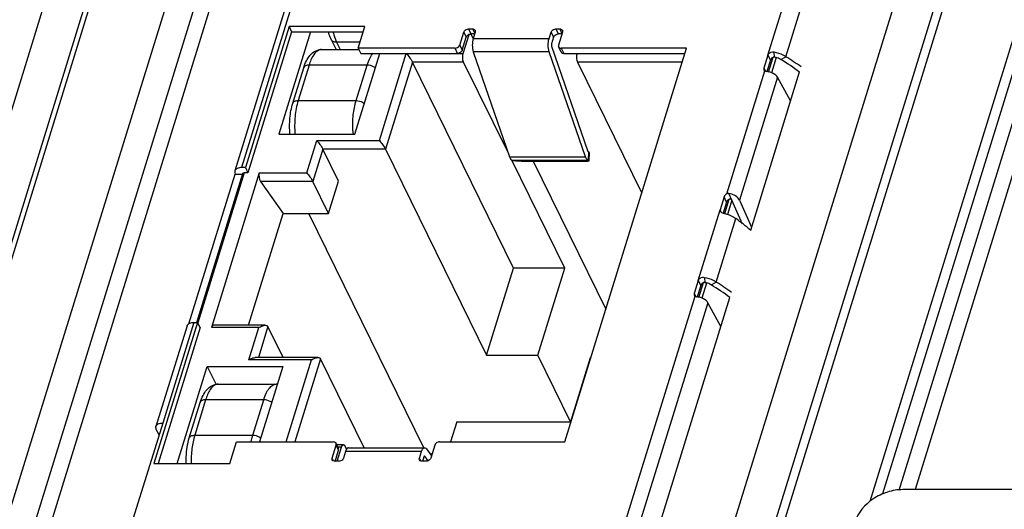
# Model space of a CAD drawing. Header units: millimetres. Extents: x 0 to 594, y 1 to 420.
# Tile 47 of 214: x 262.73 to 269.9, y 96.36 to 99.93. Entities that reach past the tile are written whole.
import ezdxf

# ---------------------------------------------------------------- set-up
doc = ezdxf.new("R2010")
doc.units = ezdxf.units.MM
doc.header["$LTSCALE"] = 32.67
for name, color, linetype in [('61756N-1_DXF_CONTINUOUS_LINE', 7, 'CONTINUOUS'), ('61757N-0_DXF_CONTINUOUS_LINE', 7, 'CONTINUOUS'), ('61758N-0_DXF_CONTINUOUS_LINE', 7, 'CONTINUOUS'), ('61852N-2_DXF_CONTINUOUS_LINE', 7, 'CONTINUOUS'), ('7499021125_DXF_CONTINUOUS_LINE', 7, 'CONTINUOUS'), ('U5-PXC_18471DXF_CONTINUOUS_LINE', 7, 'CONTINUOUS')]:
    doc.layers.add(name, color=color, linetype=linetype)

msp = doc.modelspace()

# ---------------------------------------------------------------- linework, layer by layer
at = {"layer": '61756N-1_DXF_CONTINUOUS_LINE', "color": 9, "linetype": 'Continuous'}
for p, q in [((266.8031, 112.6454), (256.0627, 77.8891)), ((267.0606, 112.5148), (256.3201, 77.7586))]:
    msp.add_line(p, q, dxfattribs=at)
at = {"layer": '61757N-0_DXF_CONTINUOUS_LINE', "color": 9, "linetype": 'Continuous'}
for p, q in [((266.0219, 106.1829), (257.2785, 77.8891)), ((267.7504, 95.6815), (270.9956, 106.1829)), ((268.0483, 95.6815), (271.2531, 106.0524))]:
    msp.add_line(p, q, dxfattribs=at)
at = {"layer": '61757N-0_DXF_CONTINUOUS_LINE', "color": 7, "linetype": 'Continuous'}
for p, q in [((257.1419, 77.8206), (265.8853, 106.1144)), ((268.406, 99.5464), (268.0498, 98.3939)), ((267.8987, 97.9049), (267.3196, 96.031))]:
    msp.add_line(p, q, dxfattribs=at)
at = {"layer": '61758N-0_DXF_CONTINUOUS_LINE', "color": 9, "linetype": 'Continuous'}
msp.add_line((272.2391, 106.1829), (269.249, 96.507), dxfattribs=at)
at = {"layer": '61758N-0_DXF_CONTINUOUS_LINE', "color": 7, "linetype": 'Continuous'}
msp.add_line((269.1327, 96.5041), (272.1025, 106.1144), dxfattribs=at)
at = {"layer": '61852N-2_DXF_CONTINUOUS_LINE', "color": 7, "linetype": 'Continuous'}
for p, q in [((256.2933, 77.5464), (267.2226, 112.9136)), ((265.7782, 106.4511), (256.8459, 77.5464)), ((268.1146, 95.6815), (271.4427, 106.4511)), ((272.0202, 106.4511), (268.9202, 96.4196)), ((272.0659, 106.3579), (269.0121, 96.4757))]:
    msp.add_line(p, q, dxfattribs=at)
at = {"layer": '7499021125_DXF_CONTINUOUS_LINE', "color": 7, "linetype": 'Continuous'}
for p, q in [((264.963, 100.9825), (264.2971, 98.8276)), ((264.6909, 99.879), (264.3735, 98.8521)), ((264.6909, 99.879), (264.7092, 99.8417)), ((265.2435, 99.879), (264.6909, 99.879)), ((265.1948, 99.7216), (265.2435, 99.879)), ((265.9983, 99.8626), (266.0259, 99.8626)), ((266.6338, 99.8626), (266.6615, 99.8626)), ((264.7092, 99.8417), (264.3918, 98.8148)), ((264.8473, 99.8417), (264.6171, 99.0968)), ((264.7092, 99.8417), (265.232, 99.8417)), ((265.9343, 99.7451), (265.9634, 99.8391)), ((265.9526, 99.7078), (265.9817, 99.8018)), ((265.9592, 99.6843), (266.0018, 99.8221)), ((266.0145, 99.8242), (266.0306, 99.7915)), ((266.042, 99.8253), (266.0166, 99.8253)), ((266.0463, 99.8391), (266.0318, 99.7921)), ((266.5844, 99.7921), (266.5989, 99.8391)), ((266.6172, 99.8018), (266.6027, 99.7548)), ((266.6776, 99.8253), (266.6521, 99.8253)), ((266.6818, 99.8391), (266.6528, 99.7451)), ((264.9981, 99.7852), (265.034, 99.7122)), ((265.1948, 99.7216), (265.2131, 99.6843)), ((265.8995, 99.7216), (265.1948, 99.7216)), ((266.6029, 99.7355), (266.8674, 98.9695)), ((266.6718, 99.6945), (266.6535, 99.7318)), ((267.585, 99.7216), (266.6731, 99.7216)), ((266.699, 96.8546), (267.585, 99.7216)), ((264.9285, 99.7122), (265.1994, 99.7122)), ((265.1698, 99.0968), (265.3513, 99.6843)), ((265.2131, 99.6843), (265.9178, 99.6843)), ((266.0328, 99.6957), (266.2973, 98.9297)), ((266.85, 98.9297), (266.5854, 99.6957)), ((266.6914, 99.6843), (267.5735, 99.6843)), ((268.1776, 99.6721), (268.1482, 99.5771)), ((268.2284, 99.6557), (268.2247, 99.657)), ((264.7181, 99.3206), (264.798, 99.5791)), ((266.3257, 98.1198), (265.589, 99.621)), ((266.2878, 98.9571), (265.962, 99.621)), ((266.791, 99.621), (267.2591, 98.6671)), ((268.1959, 99.6348), (268.1704, 99.5522)), ((268.1558, 99.5567), (268.1597, 99.5549)), ((268.3414, 99.3376), (268.2477, 99.5098)), ((264.6171, 99.0968), (265.1698, 99.0968)), ((265.0514, 98.7534), (264.937, 98.9865)), ((265.3929, 98.9865), (266.1296, 97.4853)), ((266.8674, 98.9695), (266.8682, 98.9677)), ((266.8771, 98.9025), (266.8785, 98.9623)), ((266.6987, 98.1198), (266.3127, 98.9065)), ((266.4353, 98.8992), (266.8221, 98.8992)), ((266.4685, 98.8992), (266.9976, 97.8209)), ((263.9626, 97.7147), (264.2997, 98.8054)), ((264.0189, 97.7241), (264.3544, 98.8099)), ((264.4747, 98.8148), (264.1261, 97.6868)), ((264.2997, 98.8054), (264.3531, 98.8054)), ((264.3735, 98.8521), (264.3459, 98.8521)), ((264.3918, 98.8148), (264.3642, 98.8148)), ((264.3735, 98.8521), (264.3918, 98.8148)), ((264.4835, 98.7515), (264.6472, 98.5184)), ((264.9788, 98.5184), (264.8644, 98.7515)), ((264.9788, 98.5184), (265.0514, 98.7534)), ((267.8588, 98.6405), (267.8294, 98.5454)), ((267.8764, 98.6009), (267.8517, 98.521)), ((267.9924, 98.4415), (267.9157, 98.6145)), ((267.971, 98.6145), (268.0576, 98.4191)), ((264.3955, 97.7038), (264.6472, 98.5184)), ((264.6472, 98.5184), (264.9788, 98.5184)), ((265.6723, 96.8125), (264.8351, 98.5184)), ((266.1296, 97.4853), (266.3257, 98.1198)), ((266.6987, 98.1198), (266.3257, 98.1198)), ((266.5026, 97.4853), (266.6987, 98.1198)), ((267.6704, 98.0307), (267.641, 97.9356)), ((267.7211, 98.0142), (267.7174, 98.0156)), ((267.6887, 97.9934), (267.6631, 97.9107)), ((267.6485, 97.9152), (267.6524, 97.9134)), ((267.8342, 97.6961), (267.7404, 97.8684)), ((264.0249, 97.7241), (263.7076, 96.6971)), ((263.9973, 97.7241), (264.0249, 97.7241)), ((264.0432, 97.6868), (264.0249, 97.7241)), ((263.9485, 97.6996), (263.7223, 96.9676)), ((264.0432, 97.6868), (263.7374, 96.6971)), ((264.5175, 97.7038), (264.1422, 97.7038)), ((264.6481, 97.4688), (264.5376, 97.694)), ((264.9008, 97.4688), (264.4449, 97.4688)), ((265.2382, 96.8125), (264.9209, 97.4591)), ((266.1296, 97.4853), (266.5026, 97.4853)), ((266.7406, 97.0005), (266.5026, 97.4853)), ((266.8847, 97.467), (266.7406, 97.0005)), ((266.8847, 97.467), (266.8883, 97.467)), ((263.8756, 96.6971), (264.0943, 97.4048)), ((264.0943, 97.4048), (264.1594, 97.2719)), ((264.0943, 97.4048), (264.6469, 97.4048)), ((264.6469, 97.4048), (264.4769, 96.8546)), ((264.1754, 97.2753), (264.5982, 97.2753)), ((263.965, 96.8837), (264.0449, 97.1422)), ((265.9116, 97.0005), (265.8665, 96.8546)), ((265.9116, 97.0005), (266.7406, 97.0005)), ((263.7711, 96.992), (263.5569, 96.2988)), ((263.7444, 96.9057), (263.7249, 96.9454)), ((264.2602, 96.6971), (264.3089, 96.8546)), ((264.3089, 96.8546), (265.0135, 96.8546)), ((265.7872, 96.8546), (266.699, 96.8546)), ((265.0048, 96.7371), (265.0339, 96.8311)), ((265.0272, 96.713), (265.0522, 96.7938)), ((265.0515, 96.807), (265.0332, 96.8443)), ((265.087, 96.8343), (265.0381, 96.8343)), ((265.0412, 96.7136), (265.0732, 96.8173)), ((265.1022, 96.7841), (265.0877, 96.7371)), ((265.0979, 96.8246), (265.1095, 96.8008)), ((265.1251, 96.8125), (265.6777, 96.8125)), ((265.6403, 96.7371), (265.6549, 96.7841)), ((265.6917, 96.8034), (265.7281, 96.7528)), ((265.7523, 96.8311), (265.7232, 96.7371)), ((265.0528, 96.7136), (265.0252, 96.7136)), ((265.6883, 96.7136), (265.6607, 96.7136)), ((265.6732, 96.7468), (265.6627, 96.713)), ((265.6805, 96.7506), (265.6778, 96.7524)), ((265.7042, 96.7177), (265.6805, 96.7506)), ((265.732, 96.7655), (265.7189, 96.7655)), ((263.7076, 96.6971), (264.2602, 96.6971))]:
    msp.add_line(p, q, dxfattribs=at)
at = {"layer": '7499021125_DXF_CONTINUOUS_LINE', "color": 9, "linetype": 'Continuous'}
for p, q in [((265.0118, 101.007), (264.3459, 98.8521)), ((268.1776, 99.6721), (268.3367, 100.1869)), ((268.3085, 99.66), (268.4515, 100.1228)), ((266.0166, 99.8253), (265.9983, 99.8626)), ((266.0259, 99.8626), (266.0429, 99.828)), ((266.6521, 99.8253), (266.6338, 99.8626)), ((266.6615, 99.8626), (266.6784, 99.828)), ((265.9634, 99.8391), (265.9817, 99.8018)), ((266.0318, 99.7921), (266.5844, 99.7921)), ((266.5989, 99.8391), (266.6172, 99.8018)), ((265.0374, 99.7647), (265.0632, 99.7122)), ((265.2082, 99.7647), (265.0374, 99.7647)), ((265.9178, 99.6843), (265.8995, 99.7216)), ((265.9343, 99.7451), (265.9526, 99.7078)), ((266.6731, 99.7216), (266.6914, 99.6843)), ((265.3487, 99.0498), (265.5447, 99.6843)), ((265.9178, 99.6843), (265.9592, 99.6843)), ((266.5854, 99.6957), (266.0328, 99.6957)), ((268.1776, 99.6721), (268.1959, 99.6348)), ((268.183, 99.5483), (268.2165, 99.6566)), ((268.2367, 99.6531), (268.2028, 99.5435)), ((268.2247, 99.657), (268.2236, 99.6918)), ((268.2722, 99.6397), (268.3085, 99.66)), ((264.837, 99.5987), (264.7571, 99.3402)), ((265.2598, 99.5987), (264.837, 99.5987)), ((265.1799, 99.3402), (265.2598, 99.5987)), ((265.589, 99.621), (265.3929, 98.9865)), ((265.962, 99.621), (265.589, 99.621)), ((267.5539, 99.621), (266.791, 99.621)), ((268.1482, 99.5771), (268.1605, 99.5546)), ((267.8789, 98.6609), (268.1558, 99.5567)), ((268.2477, 99.5098), (267.971, 98.6145)), ((264.7571, 99.3402), (265.1799, 99.3402)), ((264.8201, 98.8148), (264.8927, 99.0498)), ((264.8927, 99.0498), (265.3487, 99.0498)), ((264.937, 98.9865), (264.8644, 98.7515)), ((265.3929, 98.9865), (264.937, 98.9865)), ((266.2973, 98.9297), (266.85, 98.9297)), ((266.8715, 98.9645), (266.8701, 98.9046)), ((266.8701, 98.9046), (266.3174, 98.9046)), ((264.3642, 98.8148), (264.0263, 97.7213)), ((264.4747, 98.8148), (264.8201, 98.8148)), ((264.8644, 98.7515), (264.4835, 98.7515)), ((267.9157, 98.6145), (267.8942, 98.6631)), ((267.8764, 98.6009), (267.8588, 98.6405)), ((267.8643, 98.5171), (267.8965, 98.6213)), ((267.9157, 98.6145), (267.8838, 98.5111)), ((267.6704, 98.0307), (267.8294, 98.5454)), ((267.8384, 98.5273), (267.8294, 98.5454)), ((267.8012, 98.0186), (267.9442, 98.4814)), ((267.6704, 98.0307), (267.6887, 97.9934)), ((267.6758, 97.9069), (267.7092, 98.0151)), ((267.7294, 98.0116), (267.6955, 97.902)), ((267.7164, 98.0504), (267.7174, 98.0156)), ((267.7649, 97.9982), (267.8012, 98.0186)), ((267.641, 97.9356), (267.6532, 97.9131)), ((267.149, 96.2988), (267.6485, 97.9152)), ((267.7404, 97.8684), (267.241, 96.2522)), ((263.9973, 97.7241), (263.7711, 96.992)), ((264.4715, 97.6868), (264.1261, 97.6868)), ((264.3989, 97.4518), (264.4715, 97.6868)), ((264.5376, 97.694), (264.468, 97.4688)), ((264.8548, 97.4518), (264.3989, 97.4518)), ((264.6703, 96.8546), (264.8548, 97.4518)), ((264.9209, 97.4591), (264.7341, 96.8546)), ((264.0839, 97.1617), (264.0041, 96.9032)), ((264.5067, 97.1617), (264.0839, 97.1617)), ((264.4268, 96.9032), (264.5067, 97.1617)), ((264.0041, 96.9032), (264.4268, 96.9032)), ((265.0522, 96.7938), (265.0339, 96.8311)), ((265.0732, 96.8173), (265.0464, 96.8173)), ((265.6549, 96.7841), (265.1022, 96.7841)), ((265.0155, 96.7153), (265.0048, 96.7371)), ((265.651, 96.7153), (265.6403, 96.7371)), ((265.6751, 96.7506), (265.6805, 96.7506))]:
    msp.add_line(p, q, dxfattribs=at)
at = {"layer": '7499021125_DXF_CONTINUOUS_LINE', "color": 7, "linetype": 'Continuous'}
for centre, radius, start, end in [((267.0364, 97.638), 2.3889, 54.59258, 57.82591), ((267.0846, 97.7424), 2.2383, 53.74565, 57.95727), ((267.8752, 98.5922), 0.0753, 247.12554, 251.68521), ((266.5409, 96.5986), 2.3482, 49.91696, 53.29943), ((266.5774, 96.1009), 2.2383, 53.74565, 57.95727), ((266.5291, 95.9965), 2.3889, 54.59258, 57.82591), ((264.5982, 97.1779), 0.0974, 84.99398, 90.00407)]:
    msp.add_arc(centre, radius, start, end, dxfattribs=at)
at = {"layer": '7499021125_DXF_CONTINUOUS_LINE', "color": 9, "linetype": 'Continuous'}
msp.add_arc((265.8996, 99.1527), 0.745, 182.56282, 184.42985, dxfattribs=at)
at = {"layer": '7499021125_DXF_CONTINUOUS_LINE', "color": 7, "linetype": 'Continuous'}
for centre, major_axis, ratio, start_param, end_param in [((268.1759, 99.5771), (0.0269, 0.0133), 0.721821, 2.542464, 3.589662), ((268.1786, 99.5098), (0.0723, -0.0202), 0.536181, 0.480278, 1.849716), ((264.4944, 98.7868), (-0.0048, 0.0449), 0.488189, 0.84748, 2.418276), ((267.8865, 98.6405), (0.0269, 0.0133), 0.721821, 1.495266, 2.542464), ((267.9019, 98.6145), (0.071, -0.0244), 0.608249, 0.513734, 1.883173), ((267.904, 98.6009), (0.0269, 0.0133), 0.721821, 1.495266, 2.542464), ((267.6686, 97.9356), (0.0269, 0.0133), 0.721821, 2.542464, 3.589662), ((267.6713, 97.8684), (0.0723, -0.0202), 0.536181, 0.480278, 1.849716), ((264.1458, 97.6588), (-0.0048, 0.0449), 0.488189, -0.051563, 0.84748)]:
    msp.add_ellipse(centre, major_axis=major_axis, ratio=ratio, start_param=start_param, end_param=end_param, dxfattribs=at)
for points, knots in [([(265.9634, 99.8391), (265.9644, 99.8423), (265.9717, 99.8552), (265.9872, 99.8626), (265.9983, 99.8626)], [0, 0, 0, 0, 0.234829, 1, 1, 1, 1]), ([(266.0259, 99.8626), (266.0281, 99.8626), (266.0356, 99.8619), (266.0432, 99.8571), (266.0456, 99.8523)], [0, 0, 0, 0, 0.283683, 1, 1, 1, 1]), ([(266.5989, 99.8391), (266.5999, 99.8423), (266.6072, 99.8552), (266.6227, 99.8626), (266.6338, 99.8626)], [0, 0, 0, 0, 0.234829, 1, 1, 1, 1]), ([(266.6615, 99.8626), (266.6636, 99.8626), (266.6711, 99.8619), (266.6787, 99.8571), (266.6811, 99.8523)], [0, 0, 0, 0, 0.283683, 1, 1, 1, 1]), ([(264.9981, 99.7852), (264.996, 99.7895), (264.9876, 99.8078), (264.9811, 99.8269), (264.9769, 99.8416)], [0, 0, 0, 0, 0.237478, 1, 1, 1, 1]), ([(266.0018, 99.8221), (265.9994, 99.8211), (265.9909, 99.8165), (265.9838, 99.8085), (265.9817, 99.8018)], [0, 0, 0, 0, 0.269107, 1, 1, 1, 1]), ([(266.0318, 99.7921), (266.0269, 99.7764), (266.0237, 99.7437), (266.0275, 99.7109), (266.0328, 99.6957)], [0, 0, 0, 0, 0.504143, 1, 1, 1, 1]), ([(266.5854, 99.6957), (266.5802, 99.7109), (266.5763, 99.7437), (266.5796, 99.7764), (266.5844, 99.7921)], [0, 0, 0, 0, 0.495868, 1, 1, 1, 1]), ([(266.6172, 99.8018), (266.6182, 99.805), (266.6255, 99.8179), (266.641, 99.8253), (266.6521, 99.8253)], [0, 0, 0, 0, 0.234829, 1, 1, 1, 1]), ([(265.8995, 99.7216), (265.9032, 99.7216), (265.9175, 99.7239), (265.9312, 99.7348), (265.9343, 99.7451)], [0, 0, 0, 0, 0.259262, 1, 1, 1, 1]), ([(266.6027, 99.7548), (266.6012, 99.75), (266.601, 99.7432), (266.6024, 99.7369), (266.6029, 99.7355)], [0, 0, 0, 0, 0.76534, 1, 1, 1, 1]), ([(266.6535, 99.7318), (266.6542, 99.7303), (266.6588, 99.7239), (266.6673, 99.7216), (266.6731, 99.7216)], [0, 0, 0, 0, 0.230807, 1, 1, 1, 1]), ([(264.798, 99.5791), (264.8033, 99.5963), (264.8157, 99.6285), (264.8424, 99.6715), (264.88, 99.7036), (264.9124, 99.7122), (264.9285, 99.7122)], [0, 0, 0, 0, 0.271279, 0.517977, 0.756627, 1, 1, 1, 1]), ([(265.5447, 99.6843), (265.5529, 99.6749), (265.5685, 99.6544), (265.5831, 99.633), (265.589, 99.621)], [0, 0, 0, 0, 0.482048, 1, 1, 1, 1]), ([(265.9526, 99.7078), (265.9516, 99.7045), (265.9444, 99.6916), (265.9289, 99.6843), (265.9178, 99.6843)], [0, 0, 0, 0, 0.234879, 1, 1, 1, 1]), ([(265.962, 99.621), (265.9575, 99.6302), (265.9543, 99.652), (265.9559, 99.6736), (265.9592, 99.6843)], [0, 0, 0, 0, 0.480351, 1, 1, 1, 1]), ([(266.6718, 99.6945), (266.6725, 99.693), (266.6771, 99.6866), (266.6856, 99.6843), (266.6914, 99.6843)], [0, 0, 0, 0, 0.230807, 1, 1, 1, 1]), ([(266.7882, 99.6843), (266.7849, 99.6736), (266.7832, 99.652), (266.7865, 99.6302), (266.791, 99.621)], [0, 0, 0, 0, 0.519669, 1, 1, 1, 1]), ([(268.2236, 99.6918), (268.2191, 99.6926), (268.2023, 99.6934), (268.1814, 99.6843), (268.1776, 99.6721)], [0, 0, 0, 0, 0.264738, 1, 1, 1, 1]), ([(268.2165, 99.6566), (268.2139, 99.6556), (268.2049, 99.6508), (268.1981, 99.6419), (268.1959, 99.6348)], [0, 0, 0, 0, 0.270896, 1, 1, 1, 1]), ([(268.3085, 99.66), (268.3024, 99.664), (268.2759, 99.6789), (268.2464, 99.6882), (268.2236, 99.6918)], [0, 0, 0, 0, 0.240386, 1, 1, 1, 1]), ([(268.2722, 99.6397), (268.269, 99.6416), (268.2552, 99.649), (268.2401, 99.6537), (268.2284, 99.6557)], [0, 0, 0, 0, 0.23936, 1, 1, 1, 1]), ([(264.6976, 99.0964), (264.6943, 99.1352), (264.6944, 99.2109), (264.7074, 99.2858), (264.7181, 99.3206)], [0, 0, 0, 0, 0.517227, 1, 1, 1, 1]), ([(264.8927, 99.0498), (264.9009, 99.0404), (264.9165, 99.0199), (264.9311, 98.9985), (264.937, 98.9865)], [0, 0, 0, 0, 0.482049, 1, 1, 1, 1]), ([(265.3487, 99.0498), (265.3568, 99.0404), (265.3724, 99.0199), (265.3871, 98.9985), (265.3929, 98.9865)], [0, 0, 0, 0, 0.48205, 1, 1, 1, 1]), ([(266.8682, 98.9677), (266.8684, 98.9672), (266.8691, 98.9659), (266.8704, 98.9646), (266.8715, 98.9645)], [0, 0, 0, 0, 0.316093, 1, 1, 1, 1]), ([(266.8785, 98.9624), (266.8785, 98.963), (266.8751, 98.9637), (266.8732, 98.9642), (266.8715, 98.9645)], [0, 0, 0, 0, 0.276965, 1, 1, 1, 1]), ([(266.301, 98.9207), (266.3021, 98.9185), (266.3058, 98.9118), (266.3121, 98.9054), (266.3174, 98.9046)], [0, 0, 0, 0, 0.316092, 1, 1, 1, 1]), ([(266.3174, 98.9046), (266.3336, 98.9021), (266.373, 98.9004), (266.4123, 98.8992), (266.4353, 98.8992)], [0, 0, 0, 0, 0.416512, 1, 1, 1, 1]), ([(266.8221, 98.8992), (266.8296, 98.8992), (266.8429, 98.8993), (266.8585, 98.8998), (266.868, 98.9004), (266.8729, 98.901), (266.8754, 98.9015), (266.8771, 98.9021), (266.8771, 98.9025)], [0, 0, 0, 0, 0.405264, 0.722579, 0.839445, 0.925238, 0.978411, 1, 1, 1, 1]), ([(266.8701, 98.9046), (266.8685, 98.9048), (266.861, 98.9077), (266.8564, 98.915), (266.8536, 98.9207)], [0, 0, 0, 0, 0.19877, 1, 1, 1, 1]), ([(266.8771, 98.9025), (266.8771, 98.9032), (266.8737, 98.9038), (266.8718, 98.9043), (266.8701, 98.9046)], [0, 0, 0, 0, 0.276965, 1, 1, 1, 1]), ([(264.2971, 98.8275), (264.2966, 98.8258), (264.2951, 98.8184), (264.2971, 98.8106), (264.2997, 98.8054)], [0, 0, 0, 0, 0.235899, 1, 1, 1, 1]), ([(264.3459, 98.8521), (264.3349, 98.8521), (264.3153, 98.8498), (264.2995, 98.8353), (264.2971, 98.8275)], [0, 0, 0, 0, 0.573634, 1, 1, 1, 1]), ([(264.3544, 98.8099), (264.3547, 98.8106), (264.3567, 98.814), (264.3612, 98.8148), (264.3642, 98.8148)], [0, 0, 0, 0, 0.206037, 1, 1, 1, 1]), ([(264.8201, 98.8148), (264.8282, 98.8054), (264.8438, 98.7849), (264.8585, 98.7635), (264.8644, 98.7515)], [0, 0, 0, 0, 0.48205, 1, 1, 1, 1]), ([(267.9157, 98.6145), (267.9143, 98.6176), (267.9082, 98.6229), (267.9001, 98.6228), (267.8965, 98.6213)], [0, 0, 0, 0, 0.465216, 1, 1, 1, 1]), ([(267.8609, 98.5182), (267.8685, 98.5165), (267.8979, 98.5085), (267.9259, 98.4948), (267.9442, 98.4814)], [0, 0, 0, 0, 0.253632, 1, 1, 1, 1]), ([(267.7164, 98.0504), (267.7118, 98.0511), (267.695, 98.0519), (267.6741, 98.0428), (267.6704, 98.0307)], [0, 0, 0, 0, 0.264738, 1, 1, 1, 1]), ([(267.7092, 98.0151), (267.7066, 98.0142), (267.6976, 98.0093), (267.6909, 98.0005), (267.6887, 97.9934)], [0, 0, 0, 0, 0.270896, 1, 1, 1, 1]), ([(267.8012, 98.0186), (267.7951, 98.0225), (267.7686, 98.0374), (267.7391, 98.0467), (267.7164, 98.0504)], [0, 0, 0, 0, 0.240387, 1, 1, 1, 1]), ([(267.7649, 97.9982), (267.7617, 98.0002), (267.748, 98.0076), (267.7328, 98.0122), (267.7211, 98.0142)], [0, 0, 0, 0, 0.23936, 1, 1, 1, 1]), ([(263.9485, 97.6995), (263.95, 97.7044), (263.9543, 97.7104), (263.9599, 97.7144), (263.9615, 97.7154)], [0, 0, 0, 0, 0.728552, 1, 1, 1, 1]), ([(263.9615, 97.7154), (263.9638, 97.7169), (263.975, 97.7224), (263.9877, 97.7241), (263.9973, 97.7241)], [0, 0, 0, 0, 0.221247, 1, 1, 1, 1]), ([(264.4715, 97.6868), (264.4752, 97.6892), (264.4893, 97.6977), (264.5056, 97.7038), (264.5177, 97.7038)], [0, 0, 0, 0, 0.26644, 1, 1, 1, 1]), ([(264.5177, 97.7038), (264.5218, 97.7038), (264.5297, 97.7029), (264.536, 97.6973), (264.5376, 97.694)], [0, 0, 0, 0, 0.528723, 1, 1, 1, 1]), ([(264.3989, 97.4518), (264.4026, 97.4542), (264.4167, 97.4627), (264.433, 97.4688), (264.4451, 97.4688)], [0, 0, 0, 0, 0.266433, 1, 1, 1, 1]), ([(264.8548, 97.4518), (264.8585, 97.4542), (264.8726, 97.4627), (264.8889, 97.4688), (264.901, 97.4688)], [0, 0, 0, 0, 0.26644, 1, 1, 1, 1]), ([(264.901, 97.4688), (264.9051, 97.4688), (264.913, 97.4679), (264.9193, 97.4623), (264.9209, 97.4591)], [0, 0, 0, 0, 0.528723, 1, 1, 1, 1]), ([(264.0449, 97.1422), (264.0502, 97.1593), (264.0626, 97.1916), (264.0894, 97.2345), (264.1269, 97.2666), (264.1593, 97.2753), (264.1754, 97.2753)], [0, 0, 0, 0, 0.271279, 0.517977, 0.756627, 1, 1, 1, 1]), ([(263.7249, 96.9454), (263.724, 96.9473), (263.7211, 96.9542), (263.7207, 96.9623), (263.7223, 96.9675)], [0, 0, 0, 0, 0.273173, 1, 1, 1, 1]), ([(263.7223, 96.9675), (263.7247, 96.9753), (263.7406, 96.9898), (263.7601, 96.992), (263.7711, 96.992)], [0, 0, 0, 0, 0.426374, 1, 1, 1, 1]), ([(263.9424, 96.6971), (263.9419, 96.7135), (263.9424, 96.7763), (263.9513, 96.8394), (263.965, 96.8837)], [0, 0, 0, 0, 0.261862, 1, 1, 1, 1]), ([(265.0332, 96.8443), (265.0324, 96.8459), (265.0278, 96.8522), (265.0194, 96.8546), (265.0135, 96.8546)], [0, 0, 0, 0, 0.230807, 1, 1, 1, 1]), ([(265.7872, 96.8546), (265.7834, 96.8546), (265.7691, 96.8522), (265.7555, 96.8413), (265.7523, 96.8311)], [0, 0, 0, 0, 0.259262, 1, 1, 1, 1]), ([(265.0732, 96.8173), (265.074, 96.8197), (265.0764, 96.8264), (265.082, 96.8343), (265.087, 96.8343)], [0, 0, 0, 0, 0.341823, 1, 1, 1, 1]), ([(265.087, 96.8343), (265.088, 96.8343), (265.093, 96.8331), (265.0961, 96.8282), (265.0979, 96.8246)], [0, 0, 0, 0, 0.198151, 1, 1, 1, 1]), ([(265.1095, 96.8009), (265.1088, 96.7997), (265.1058, 96.7943), (265.1036, 96.7886), (265.1022, 96.7841)], [0, 0, 0, 0, 0.225354, 1, 1, 1, 1]), ([(265.1251, 96.8125), (265.1237, 96.8125), (265.117, 96.8112), (265.1123, 96.8054), (265.1095, 96.8009)], [0, 0, 0, 0, 0.208584, 1, 1, 1, 1]), ([(265.6549, 96.7841), (265.6561, 96.7882), (265.6601, 96.7993), (265.6696, 96.8125), (265.6778, 96.8125)], [0, 0, 0, 0, 0.342271, 1, 1, 1, 1]), ([(265.6778, 96.8125), (265.679, 96.8125), (265.6847, 96.8115), (265.6891, 96.807), (265.6917, 96.8034)], [0, 0, 0, 0, 0.215466, 1, 1, 1, 1]), ([(265.0252, 96.7136), (265.023, 96.7136), (265.0155, 96.7142), (265.0079, 96.719), (265.0055, 96.7239)], [0, 0, 0, 0, 0.283683, 1, 1, 1, 1]), ([(265.0877, 96.7371), (265.0867, 96.7338), (265.0794, 96.721), (265.0639, 96.7136), (265.0528, 96.7136)], [0, 0, 0, 0, 0.234829, 1, 1, 1, 1]), ([(265.6607, 96.7136), (265.6586, 96.7136), (265.651, 96.7142), (265.6434, 96.719), (265.641, 96.7239)], [0, 0, 0, 0, 0.283683, 1, 1, 1, 1]), ([(265.7232, 96.7371), (265.7222, 96.7338), (265.7149, 96.721), (265.6995, 96.7136), (265.6883, 96.7136)], [0, 0, 0, 0, 0.234829, 1, 1, 1, 1])]:
    msp.add_open_spline(points, degree=3, knots=knots, dxfattribs=at)
at = {"layer": '7499021125_DXF_CONTINUOUS_LINE', "color": 9, "linetype": 'Continuous'}
for points, knots in [([(265.011, 99.8406), (265.0127, 99.8335), (265.0197, 99.8076), (265.0288, 99.7822), (265.0374, 99.7647)], [0, 0, 0, 0, 0.271293, 1, 1, 1, 1]), ([(265.0374, 99.7647), (265.0292, 99.7647), (265.0134, 99.7675), (265.0013, 99.7788), (264.9981, 99.7852)], [0, 0, 0, 0, 0.536489, 1, 1, 1, 1]), ([(264.9133, 99.7096), (264.8956, 99.7036), (264.8616, 99.6674), (264.8451, 99.6247), (264.837, 99.5987)], [0, 0, 0, 0, 0.405394, 1, 1, 1, 1]), ([(265.2598, 99.5987), (265.2625, 99.6076), (265.2732, 99.6383), (265.2881, 99.6681), (265.3032, 99.6856)], [0, 0, 0, 0, 0.288324, 1, 1, 1, 1]), ([(264.837, 99.5987), (264.8282, 99.5987), (264.8126, 99.5969), (264.7999, 99.5853), (264.798, 99.5791)], [0, 0, 0, 0, 0.57359, 1, 1, 1, 1]), ([(265.319, 99.5783), (265.315, 99.5815), (265.2973, 99.5929), (265.2758, 99.5987), (265.2598, 99.5987)], [0, 0, 0, 0, 0.241516, 1, 1, 1, 1]), ([(264.7181, 99.3206), (264.72, 99.3268), (264.7327, 99.3384), (264.7484, 99.3402), (264.7571, 99.3402)], [0, 0, 0, 0, 0.42641, 1, 1, 1, 1]), ([(264.7571, 99.3402), (264.7456, 99.3028), (264.7315, 99.2214), (264.7307, 99.139), (264.734, 99.0963)], [0, 0, 0, 0, 0.47773, 1, 1, 1, 1]), ([(265.1553, 99.1194), (265.1536, 99.1582), (265.1558, 99.2328), (265.1694, 99.3063), (265.1799, 99.3402)], [0, 0, 0, 0, 0.523594, 1, 1, 1, 1]), ([(265.1799, 99.3402), (265.1959, 99.3402), (265.2174, 99.3344), (265.2351, 99.323), (265.2391, 99.3198)], [0, 0, 0, 0, 0.758484, 1, 1, 1, 1]), ([(264.1602, 97.2727), (264.1426, 97.2667), (264.1086, 97.2305), (264.092, 97.1878), (264.0839, 97.1617)], [0, 0, 0, 0, 0.405394, 1, 1, 1, 1]), ([(264.5067, 97.1617), (264.5117, 97.178), (264.5227, 97.2073), (264.5442, 97.244), (264.5689, 97.2686), (264.5892, 97.2752), (264.5982, 97.2752)], [0, 0, 0, 0, 0.332644, 0.607122, 0.823613, 1, 1, 1, 1]), ([(264.0839, 97.1617), (264.0752, 97.1617), (264.0595, 97.1599), (264.0468, 97.1484), (264.0449, 97.1422)], [0, 0, 0, 0, 0.57359, 1, 1, 1, 1]), ([(264.5659, 97.1414), (264.562, 97.1446), (264.5442, 97.156), (264.5227, 97.1617), (264.5067, 97.1617)], [0, 0, 0, 0, 0.241516, 1, 1, 1, 1]), ([(263.965, 96.8837), (263.967, 96.8899), (263.9796, 96.9015), (263.9953, 96.9032), (264.0041, 96.9032)], [0, 0, 0, 0, 0.42641, 1, 1, 1, 1]), ([(264.0041, 96.9032), (263.9943, 96.8717), (263.9811, 96.803), (263.9781, 96.7334), (263.979, 96.697)], [0, 0, 0, 0, 0.475897, 1, 1, 1, 1]), ([(264.4148, 96.8555), (264.4156, 96.8597), (264.4191, 96.8757), (264.4232, 96.8916), (264.4268, 96.9032)], [0, 0, 0, 0, 0.259332, 1, 1, 1, 1]), ([(264.4268, 96.9032), (264.4428, 96.9032), (264.4643, 96.8975), (264.4821, 96.8861), (264.4861, 96.8829)], [0, 0, 0, 0, 0.758484, 1, 1, 1, 1])]:
    msp.add_open_spline(points, degree=3, knots=knots, dxfattribs=at)
at = {"layer": '7499021125_DXF_CONTINUOUS_LINE', "color": 7, "linetype": 'Continuous'}
for points in [[(266.0018, 99.8221), (266.0064, 99.8241), (266.0115, 99.8253), (266.0166, 99.8253)], [(266.0456, 99.8523), (266.0475, 99.8483), (266.0476, 99.8433), (266.0463, 99.8391)], [(266.6811, 99.8523), (266.6831, 99.8483), (266.6831, 99.8433), (266.6818, 99.8391)], [(266.6528, 99.7451), (266.6515, 99.7408), (266.6515, 99.7358), (266.6535, 99.7318)], [(268.2205, 99.6575), (268.2191, 99.6574), (268.2178, 99.6571), (268.2165, 99.6566)], [(268.2247, 99.657), (268.2233, 99.6574), (268.2219, 99.6575), (268.2205, 99.6575)], [(268.1597, 99.5549), (268.1627, 99.5537), (268.1659, 99.553), (268.1691, 99.5526)], [(266.2973, 98.9297), (266.2984, 98.9266), (266.2996, 98.9236), (266.301, 98.9207)], [(266.8536, 98.9207), (266.8522, 98.9236), (266.851, 98.9266), (266.85, 98.9297)], [(267.8942, 98.6631), (267.8891, 98.6638), (267.8837, 98.6629), (267.8789, 98.6609)], [(267.8294, 98.5454), (267.8285, 98.5423), (267.8287, 98.5387), (267.83, 98.5357)], [(267.83, 98.5357), (267.8311, 98.5332), (267.833, 98.531), (267.8351, 98.5292)], [(267.8351, 98.5292), (267.8383, 98.5265), (267.8421, 98.5245), (267.8459, 98.5229)], [(267.8515, 98.5208), (267.8546, 98.5197), (267.8577, 98.5189), (267.8609, 98.5182)], [(267.7133, 98.016), (267.7119, 98.0159), (267.7105, 98.0156), (267.7092, 98.0151)], [(267.7174, 98.0156), (267.7161, 98.0159), (267.7147, 98.0161), (267.7133, 98.016)], [(267.6524, 97.9134), (267.6554, 97.9123), (267.6586, 97.9116), (267.6618, 97.9112)], [(265.0339, 96.8311), (265.0352, 96.8353), (265.0351, 96.8403), (265.0332, 96.8443)], [(265.0522, 96.7938), (265.0535, 96.798), (265.0534, 96.803), (265.0515, 96.807)], [(265.0055, 96.7239), (265.0036, 96.7278), (265.0035, 96.7329), (265.0048, 96.7371)], [(265.641, 96.7239), (265.6391, 96.7278), (265.639, 96.7329), (265.6403, 96.7371)], [(265.6752, 96.751), (265.6742, 96.7498), (265.6736, 96.7483), (265.6732, 96.7468)], [(265.6778, 96.7525), (265.6768, 96.7525), (265.6758, 96.7518), (265.6752, 96.751)]]:
    msp.add_open_spline(points, degree=3, dxfattribs=at)
at = {"layer": '7499021125_DXF_CONTINUOUS_LINE', "color": 9, "linetype": 'Continuous'}
for points in [[(264.9285, 99.7122), (264.9234, 99.7122), (264.9181, 99.7113), (264.9133, 99.7096)], [(264.1754, 97.2752), (264.1703, 97.2752), (264.1651, 97.2743), (264.1602, 97.2727)]]:
    msp.add_open_spline(points, degree=3, dxfattribs=at)
at = {"layer": 'U5-PXC_18471DXF_CONTINUOUS_LINE', "color": 7, "linetype": 'Continuous'}
msp.add_line((270.1541, 96.507), (269.1594, 96.507), dxfattribs=at)
msp.add_open_spline([(269.1594, 96.507), (269.1218, 96.507), (269.0448, 96.4936), (268.9116, 96.4298), (268.8314, 96.3396), (268.8105, 96.272)], degree=3, knots=[0, 0, 0, 0, 0.254915, 0.51963, 1, 1, 1, 1], dxfattribs=at)

doc.saveas('drawing.dxf')
